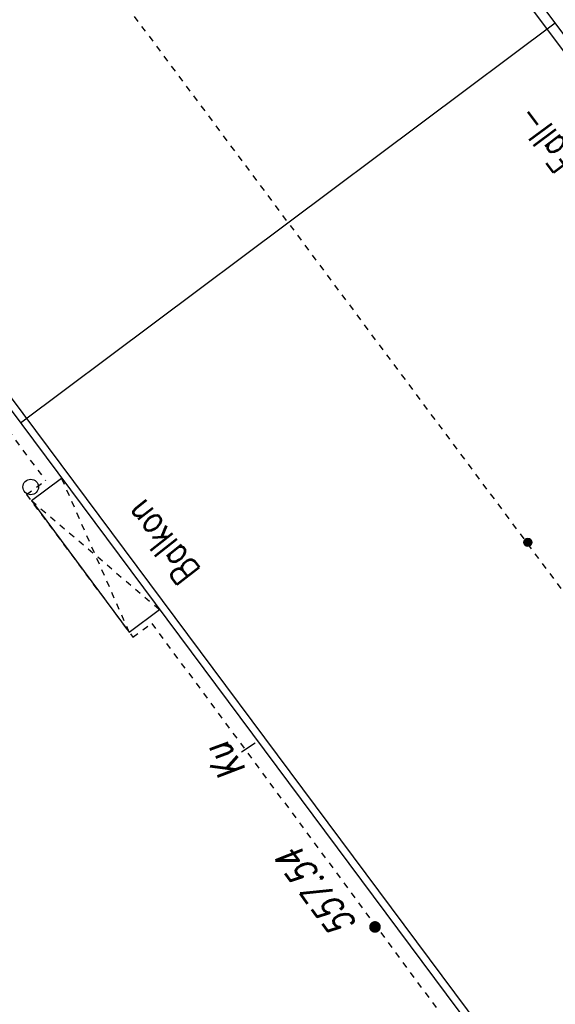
# Model space of a CAD drawing. Header units: metres. Extents: x 2 to 485, y 6 to 594.
# Tile 86 of 176: x 273.92 to 282.56, y 313.04 to 328.91. Entities that reach past the tile are written whole.
import ezdxf
from ezdxf.enums import TextEntityAlignment as Align

# ---------------------------------------------------------------- set-up
doc = ezdxf.new("R2010")
doc.units = ezdxf.units.M
doc.header["$LTSCALE"] = 0.0125
doc.linetypes.add('260241_A_bea$0$GESTRICHELTX2', pattern=[0.7, 0.5, -0.2])
doc.linetypes.add('260241_A_bea$0$PUNKTIERT', pattern=[0.2, 0, -0.2])
for name, color, linetype in [('260241_A_bea$0$B10_GEBAEUDE', 1, 'Continuous'), ('260241_A_bea$0$B13_GEB_ZUBEHOER', 12, 'Continuous'), ('260241_A_bea$0$B14_GEB_ZUB_GESTR', 12, 'Continuous'), ('260241_A_bea$0$B15_GEB_TXT', 12, 'Continuous'), ('260241_A_bea$0$B25_EINFASS_GEPKT', 7, '260241_A_bea$0$PUNKTIERT'), ('260241_A_bea$0$B28_VEINFASS_TXT', 5, 'Continuous'), ('260241_A_bea$0$B34_ZUBEHOER_1', 6, 'Continuous'), ('260241_A_bea$0$B53_HAUPTHOEHEN', 4, 'Continuous'), ('260241_A_bea$0$B54_HOEHEN', 253, 'Continuous')]:
    doc.layers.add(name, color=color, linetype=linetype)
doc.styles.add('260241_A_bea$0$ROMANS', font='ROMANS')

# ---------------------------------------------------------------- blocks, each defined once
blk = doc.blocks.new('260241_A_bea$0$HOEHENPKT_ZENTR')
at = {"const_width": 0.75}
blk.add_lwpolyline([(-0.375, 0, 1), (0.375, 0, 1)], format="xyb", close=True, dxfattribs=at)
blk = doc.blocks.new('260241_A_bea$0$Hoehenpunkt_einfach')
at = {"lineweight": -2}
blk.add_hatch(color=256, dxfattribs=at).paths.add_polyline_path([(0, 0.105, -1), (0, -0.105, -1)], flags=0)
blk.add_circle((0, 0), 0.105, dxfattribs=at)

msp = doc.modelspace()

# ---------------------------------------------------------------- linework, layer by layer
at = {"color": 252}
msp.add_ellipse((274.103, 321.378), major_axis=(0.0884, 0.0884), ratio=1, start_param=5.497787, end_param=11.780972, dxfattribs=at)
at = {"layer": '260241_A_bea$0$B10_GEBAEUDE', "color": 7, "linetype": 'Continuous'}
for p, q in [((288.141, 321.103), (279.934, 332.09)), ((267.927, 330.671), (295.091, 294.237)), ((282.555, 328.853), (273.938, 322.408))]:
    msp.add_line(p, q, dxfattribs=at)
at = {"layer": '260241_A_bea$0$B13_GEB_ZUBEHOER', "color": 7, "linetype": 'Continuous'}
for p, q in [((288.308, 321.152), (280.024, 332.242)), ((267.831, 330.599), (295.073, 294.061)), ((274.115, 321.158), (274.6, 321.52)), ((274.115, 321.158), (275.691, 319.036)), ((275.691, 319.036), (276.18, 319.401))]:
    msp.add_line(p, q, dxfattribs=at)
at = {"layer": '260241_A_bea$0$B14_GEB_ZUB_GESTR', "color": 7, "linetype": '260241_A_bea$0$GESTRICHELTX2'}
for p, q in [((261.902, 347.56), (304.202, 290.83)), ((275.691, 319.036), (274.6, 321.52)), ((274.115, 321.158), (276.18, 319.401))]:
    msp.add_line(p, q, dxfattribs=at)
at = {"layer": '260241_A_bea$0$B25_EINFASS_GEPKT', "color": 7, "linetype": '260241_A_bea$0$PUNKTIERT', "ltscale": 0.5}
for p, q in [((273.139, 323.094), (274.34, 321.484)), ((274.035, 321.257), (274.34, 321.484)), ((274.035, 321.257), (275.75, 318.956)), ((275.75, 318.956), (276.055, 319.183)), ((280.878, 312.669), (276.055, 319.183))]:
    msp.add_line(p, q, dxfattribs=at)
at = {"layer": '260241_A_bea$0$B28_VEINFASS_TXT', "color": 252, "linetype": 'Continuous'}
msp.add_line((277.72, 317.249), (277.498, 317.106), dxfattribs=at)

# ---------------------------------------------------------------- block references
at = {"layer": '260241_A_bea$0$B54_HOEHEN', "color": 252, "xscale": 0.625, "yscale": 0.625, "zscale": 0.625}
msp.add_blockref('260241_A_bea$0$Hoehenpunkt_einfach', (282.113, 320.486), dxfattribs=at)
at = {"layer": '260241_A_bea$0$B54_HOEHEN', "color": 252, "xscale": 0.125, "yscale": 0.125}
msp.add_blockref('260241_A_bea$0$HOEHENPKT_ZENTR', (279.65, 314.288), dxfattribs=at)

# ---------------------------------------------------------------- texts
at = {"layer": '260241_A_bea$0$B15_GEB_TXT', "color": 7, "style": '260241_A_bea$0$ROMANS', "width": 0.75}
msp.add_text('Balkon', height=0.45, rotation=127.9062, dxfattribs=at).set_placement((276.85, 320.039))
at = {"layer": '260241_A_bea$0$B28_VEINFASS_TXT', "color": 252, "style": '260241_A_bea$0$ROMANS', "oblique": 15, "width": 0.75}
msp.add_text('Ku', height=0.45, rotation=125.3767, dxfattribs=at).set_placement((277.416, 317.066), align=Align.CENTER)
at = {"layer": '260241_A_bea$0$B34_ZUBEHOER_1', "color": 252, "style": '260241_A_bea$0$ROMANS', "width": 0.75}
msp.add_text('Fall-', height=0.45, rotation=126.6418, dxfattribs=at).set_placement((282.92, 326.667))
at = {"layer": '260241_A_bea$0$B53_HAUPTHOEHEN', "color": 252, "style": '260241_A_bea$0$ROMANS', "oblique": 15, "width": 0.75}
msp.add_text('557.54', height=0.45, rotation=126.6418, dxfattribs=at).set_placement((279.369, 314.335))

doc.saveas('drawing.dxf')
